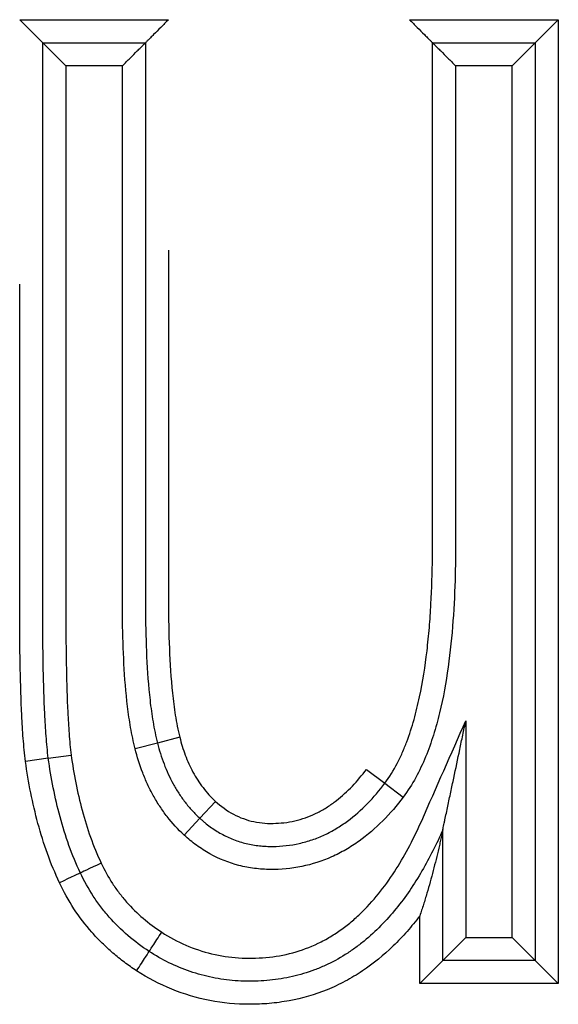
# Model space of a CAD drawing. Header units: millimetres. Extents: x 1618 to 4606, y -976 to 1137.
# Tile 16 of 41: x 2629.15 to 2631.48, y 753.62 to 757.9. Entities that reach past the tile are written whole.
import ezdxf

# ---------------------------------------------------------------- set-up
doc = ezdxf.new("R2010")
doc.units = ezdxf.units.MM

msp = doc.modelspace()

# ---------------------------------------------------------------- linework, layer by layer
for p, q in [((2629.1458, 757.8966), (2629.7918, 757.8966)), ((2630.8377, 757.8966), (2631.4836, 757.8966)), ((2631.4836, 757.8966), (2631.3836, 757.7966)), ((2631.4836, 757.8966), (2631.4836, 753.712)), ((2629.2458, 757.7966), (2629.6918, 757.7966)), ((2630.9377, 757.7966), (2631.3836, 757.7966)), ((2631.3836, 757.7966), (2631.2836, 757.6966)), ((2631.3836, 757.7966), (2631.3836, 753.812)), ((2629.5918, 757.6966), (2629.3458, 757.6966)), ((2631.2836, 757.6966), (2631.0377, 757.6966)), ((2631.2836, 753.912), (2631.2836, 757.6966)), ((2631.0823, 754.853), (2631.0823, 753.912)), ((2629.7438, 754.7561), (2629.6468, 754.7317)), ((2629.8406, 754.7811), (2629.7438, 754.7561)), ((2629.27, 754.69), (2629.1709, 754.6761)), ((2629.27, 754.69), (2629.369, 754.7038)), ((2630.6505, 754.6417), (2630.7305, 754.5816)), ((2630.7305, 754.5816), (2630.8104, 754.5215)), ((2629.9956, 754.5031), (2629.9277, 754.4297)), ((2629.9277, 754.4297), (2629.8599, 754.3562)), ((2630.9823, 753.812), (2630.9823, 754.379)), ((2630.8823, 753.712), (2630.8823, 754.006)), ((2630.9823, 753.812), (2631.0823, 753.912)), ((2631.0823, 753.912), (2631.2836, 753.912)), ((2631.3836, 753.812), (2631.2836, 753.912)), ((2630.9823, 753.812), (2630.8823, 753.712)), ((2631.3836, 753.812), (2630.9823, 753.812)), ((2631.4836, 753.712), (2631.3836, 753.812)), ((2631.4836, 753.712), (2630.8823, 753.712))]:
    msp.add_line(p, q)
for centre, major_axis, ratio, start_param, end_param in [((2629.4999, 754.2343), (-0.0905, -0.0424), 0.003875, 4.712389, 6.283185), ((2629.3189, 754.1491), (-0.0904, -0.0428), 0.003875, 3.141593, 4.712388), ((2629.7618, 753.9354), (-0.0543, -0.084), 0.007436, 0, 1.5708), ((2629.6527, 753.7678), (-0.0549, -0.0836), 0.007436, 1.570796, 3.141593)]:
    msp.add_ellipse(centre, major_axis=major_axis, ratio=ratio, start_param=start_param, end_param=end_param)
for points, knots in [([(2629.2458, 757.7966), (2629.2458, 757.7966), (2629.2448, 757.7976), (2629.2421, 757.8004), (2629.241, 757.8015), (2629.2384, 757.8041), (2629.2369, 757.8056), (2629.2336, 757.8088), (2629.2318, 757.8106), (2629.228, 757.8144), (2629.226, 757.8164), (2629.2198, 757.8227), (2629.2151, 757.8273), (2629.2006, 757.8418), (2629.1902, 757.8522), (2629.1737, 757.8687), (2629.1682, 757.8742), (2629.1571, 757.8854), (2629.1514, 757.891), (2629.1458, 757.8966)], [0, 0, 0, 0, 0.125, 0.125, 0.1875, 0.1875, 0.25, 0.25, 0.3125, 0.3125, 0.375, 0.375, 0.5, 0.5, 0.75, 0.75, 0.875, 0.875, 1, 1, 1, 1]), ([(2629.7918, 757.8966), (2629.7862, 757.891), (2629.7805, 757.8854), (2629.7693, 757.8742), (2629.7638, 757.8687), (2629.7474, 757.8522), (2629.7369, 757.8418), (2629.7224, 757.8273), (2629.7178, 757.8227), (2629.7115, 757.8164), (2629.7095, 757.8144), (2629.7057, 757.8106), (2629.7039, 757.8088), (2629.7007, 757.8056), (2629.6992, 757.8041), (2629.6966, 757.8015), (2629.6955, 757.8004), (2629.6927, 757.7976), (2629.6918, 757.7966), (2629.6918, 757.7966)], [0, 0, 0, 0, 0.125, 0.125, 0.25, 0.25, 0.5, 0.5, 0.625, 0.625, 0.6875, 0.6875, 0.75, 0.75, 0.8125, 0.8125, 0.875, 0.875, 1, 1, 1, 1]), ([(2630.8377, 757.8966), (2630.8433, 757.891), (2630.8489, 757.8854), (2630.8601, 757.8742), (2630.8656, 757.8687), (2630.8821, 757.8522), (2630.8925, 757.8418), (2630.907, 757.8273), (2630.9116, 757.8227), (2630.9179, 757.8164), (2630.9199, 757.8144), (2630.9237, 757.8106), (2630.9255, 757.8088), (2630.9288, 757.8056), (2630.9302, 757.8041), (2630.9328, 757.8015), (2630.934, 757.8004), (2630.9367, 757.7976), (2630.9377, 757.7966), (2630.9377, 757.7966)], [0, 0, 0, 0, 0.125, 0.125, 0.25, 0.25, 0.5, 0.5, 0.625, 0.625, 0.6875, 0.6875, 0.75, 0.75, 0.8125, 0.8125, 0.875, 0.875, 1, 1, 1, 1]), ([(2629.3458, 757.6966), (2629.3402, 757.7023), (2629.3345, 757.7079), (2629.3234, 757.7191), (2629.3179, 757.7246), (2629.3014, 757.741), (2629.291, 757.7515), (2629.2765, 757.766), (2629.2718, 757.7706), (2629.2655, 757.7769), (2629.2635, 757.7789), (2629.2598, 757.7827), (2629.258, 757.7845), (2629.2547, 757.7877), (2629.2532, 757.7892), (2629.2506, 757.7918), (2629.2495, 757.7929), (2629.2468, 757.7957), (2629.2458, 757.7967), (2629.2458, 757.7966)], [0, 0, 0, 0, 0.125, 0.125, 0.25, 0.25, 0.5, 0.5, 0.625, 0.625, 0.6875, 0.6875, 0.75, 0.75, 0.8125, 0.8125, 0.875, 0.875, 1, 1, 1, 1]), ([(2629.27, 754.69), (2629.2659, 754.7221), (2629.263, 754.7542), (2629.2582, 754.8187), (2629.2563, 754.8509), (2629.2516, 754.9478), (2629.2496, 755.0124), (2629.247, 755.1418), (2629.2463, 755.2066), (2629.2458, 755.3037), (2629.2458, 755.3361), (2629.2458, 755.4008), (2629.2458, 755.6922), (2629.2458, 756.5016), (2629.2458, 757.2786), (2629.2458, 757.7966)], [0, 0, 0, 0, 0.03125, 0.03125, 0.0625, 0.0625, 0.125, 0.125, 0.1875, 0.1875, 0.21875, 0.21875, 0.25, 0.5, 1, 1, 1, 1]), ([(2629.5918, 757.6966), (2629.5974, 757.7023), (2629.603, 757.7079), (2629.6142, 757.7191), (2629.6197, 757.7246), (2629.6362, 757.741), (2629.6466, 757.7515), (2629.6611, 757.766), (2629.6657, 757.7706), (2629.672, 757.7769), (2629.674, 757.7789), (2629.6778, 757.7827), (2629.6796, 757.7845), (2629.6829, 757.7877), (2629.6843, 757.7892), (2629.6869, 757.7918), (2629.6881, 757.7929), (2629.6908, 757.7957), (2629.6918, 757.7967), (2629.6918, 757.7966)], [0, 0, 0, 0, 0.125, 0.125, 0.25, 0.25, 0.5, 0.5, 0.625, 0.625, 0.6875, 0.6875, 0.75, 0.75, 0.8125, 0.8125, 0.875, 0.875, 1, 1, 1, 1]), ([(2629.6918, 757.7966), (2629.6918, 757.2888), (2629.6918, 756.5271), (2629.6918, 755.7337), (2629.6918, 755.448), (2629.6918, 755.3846), (2629.6917, 755.3528), (2629.6925, 755.2576), (2629.6939, 755.194), (2629.6999, 755.0674), (2629.7044, 755.0044), (2629.715, 754.9106), (2629.7192, 754.8794), (2629.7297, 754.8174), (2629.7359, 754.7866), (2629.7438, 754.7561)], [0, 0, 0, 0, 0.5, 0.75, 0.78125, 0.78125, 0.8125, 0.8125, 0.875, 0.875, 0.9375, 0.9375, 0.96875, 0.96875, 1, 1, 1, 1]), ([(2630.7305, 754.5816), (2630.7509, 754.6086), (2630.7686, 754.6375), (2630.7923, 754.683), (2630.7997, 754.6986), (2630.8135, 754.7299), (2630.8199, 754.7457), (2630.8379, 754.7934), (2630.8482, 754.8256), (2630.8665, 754.8905), (2630.8744, 754.9232), (2630.8954, 755.0222), (2630.9058, 755.089), (2630.9177, 755.1901), (2630.921, 755.2239), (2630.9267, 755.2916), (2630.929, 755.3254), (2630.9346, 755.4269), (2630.9366, 755.4946), (2630.9377, 755.5961), (2630.9377, 755.63), (2630.9377, 755.6977), (2630.9377, 755.867), (2630.9377, 756.5779), (2630.9377, 757.255), (2630.9377, 757.7966)], [0, 0, 0, 0, 0.03125, 0.03125, 0.046875, 0.046875, 0.0625, 0.0625, 0.09375, 0.09375, 0.125, 0.125, 0.1875, 0.1875, 0.21875, 0.21875, 0.25, 0.25, 0.3125, 0.3125, 0.34375, 0.34375, 0.375, 0.5, 1, 1, 1, 1]), ([(2630.9377, 757.7966), (2630.9377, 757.7966), (2630.9386, 757.7957), (2630.9414, 757.7929), (2630.9425, 757.7918), (2630.9451, 757.7892), (2630.9466, 757.7877), (2630.9498, 757.7845), (2630.9516, 757.7827), (2630.9554, 757.7789), (2630.9574, 757.7769), (2630.9637, 757.7706), (2630.9683, 757.766), (2630.9829, 757.7515), (2630.9933, 757.741), (2631.0097, 757.7246), (2631.0153, 757.7191), (2631.0264, 757.7079), (2631.0321, 757.7023), (2631.0377, 757.6966)], [0, 0, 0, 0, 0.125, 0.125, 0.1875, 0.1875, 0.25, 0.25, 0.3125, 0.3125, 0.375, 0.375, 0.5, 0.5, 0.75, 0.75, 0.875, 0.875, 1, 1, 1, 1]), ([(2629.3458, 757.6966), (2629.3458, 757.1977), (2629.3458, 756.4493), (2629.3458, 755.7009), (2629.3458, 755.3891), (2629.3457, 755.3267), (2629.3463, 755.202), (2629.347, 755.1396), (2629.3496, 755.0149), (2629.3515, 754.9526), (2629.356, 754.8592), (2629.3578, 754.8281), (2629.3624, 754.7659), (2629.3651, 754.7348), (2629.369, 754.7038)], [0, 0, 0, 0, 0.5, 0.75, 0.75, 0.8125, 0.8125, 0.875, 0.875, 0.9375, 0.9375, 0.96875, 0.96875, 1, 1, 1, 1]), ([(2629.6468, 754.7317), (2629.639, 754.7621), (2629.6327, 754.7926), (2629.622, 754.8538), (2629.6176, 754.8845), (2629.6065, 754.9765), (2629.6017, 755.0381), (2629.595, 755.1613), (2629.5932, 755.2231), (2629.5919, 755.3157), (2629.5918, 755.3467), (2629.5918, 755.4085), (2629.5918, 755.6868), (2629.5918, 756.4598), (2629.5918, 757.2019), (2629.5918, 757.6966)], [0, 0, 0, 0, 0.03125, 0.03125, 0.0625, 0.0625, 0.125, 0.125, 0.1875, 0.1875, 0.21875, 0.21875, 0.25, 0.5, 1, 1, 1, 1]), ([(2631.0377, 757.6966), (2631.0377, 757.1611), (2631.0377, 756.4916), (2631.0377, 755.8054), (2631.0377, 755.6547), (2631.0377, 755.6213), (2631.0377, 755.6045), (2631.0374, 755.5543), (2631.0369, 755.5209), (2631.0344, 755.4205), (2631.0313, 755.3536), (2631.0216, 755.2199), (2631.0148, 755.153), (2630.9962, 755.0196), (2630.9843, 754.9534), (2630.9606, 754.8551), (2630.9517, 754.8226), (2630.9316, 754.7587), (2630.9204, 754.7273), (2630.8951, 754.6658), (2630.881, 754.6357), (2630.8489, 754.5772), (2630.831, 754.5488), (2630.8104, 754.5215)], [0, 0, 0, 0, 0.5, 0.625, 0.640625, 0.640625, 0.65625, 0.65625, 0.6875, 0.6875, 0.75, 0.75, 0.8125, 0.8125, 0.875, 0.875, 0.90625, 0.90625, 0.9375, 0.9375, 0.96875, 0.96875, 1, 1, 1, 1]), ([(2629.7918, 756.8966), (2629.7918, 756.7101), (2629.7918, 756.2635), (2629.7918, 755.7845), (2629.7918, 755.4921), (2629.7918, 755.4271), (2629.7917, 755.3946), (2629.7919, 755.2971), (2629.7929, 755.2321), (2629.798, 755.1025), (2629.8019, 755.0378), (2629.812, 754.9411), (2629.816, 754.909), (2629.8262, 754.8449), (2629.8324, 754.8129), (2629.8406, 754.7811)], [0, 0, 0, 0, 0.26408, 0.63204, 0.678035, 0.678035, 0.72403, 0.72403, 0.81602, 0.81602, 0.90801, 0.90801, 0.954005, 0.954005, 1, 1, 1, 1]), ([(2629.1709, 754.6761), (2629.1667, 754.7095), (2629.1636, 754.743), (2629.1585, 754.81), (2629.1566, 754.8435), (2629.1516, 754.944), (2629.1496, 755.0111), (2629.1469, 755.1452), (2629.1462, 755.2123), (2629.1458, 755.313), (2629.1458, 755.3465), (2629.1458, 755.4136), (2629.1458, 755.7156), (2629.1458, 756.1716), (2629.1458, 756.5939), (2629.1458, 756.7479)], [0, 0, 0, 0, 0.048572, 0.048572, 0.097144, 0.097144, 0.194288, 0.194288, 0.291432, 0.291432, 0.340004, 0.340004, 0.388576, 0.777152, 1, 1, 1, 1]), ([(2629.7624, 753.935), (2629.8294, 753.8918), (2629.9014, 753.8599), (2630.0178, 753.8319), (2630.0568, 753.8261), (2630.1158, 753.8223), (2630.1355, 753.8218), (2630.1749, 753.8223), (2630.1948, 753.8232), (2630.294, 753.8322), (2630.3698, 753.8522), (2630.4595, 753.8954), (2630.477, 753.9049), (2630.5109, 753.9252), (2630.5438, 753.947), (2630.5748, 753.9714), (2630.6049, 753.9971), (2630.6195, 754.0105), (2630.6619, 754.0525), (2630.688, 754.0821), (2630.7365, 754.1439), (2630.759, 754.1761), (2630.8011, 754.2426), (2630.8207, 754.2769), (2630.8575, 754.3471), (2630.8746, 754.3827), (2630.9545, 754.5636), (2631.0184, 754.7083), (2631.0823, 754.853)], [0, 0, 0, 0, 0.125, 0.125, 0.1875, 0.1875, 0.21875, 0.21875, 0.25, 0.25, 0.375, 0.375, 0.40625, 0.40625, 0.4375, 0.46875, 0.46875, 0.5, 0.5, 0.5625, 0.5625, 0.625, 0.625, 0.6875, 0.6875, 0.75, 0.75, 1, 1, 1, 1]), ([(2630.9823, 754.379), (2630.9823, 754.3791), (2630.9824, 754.3796), (2630.9828, 754.3815), (2630.9831, 754.3828), (2630.9841, 754.3875), (2630.9849, 754.3914), (2630.9867, 754.3998), (2630.9876, 754.4043), (2630.9895, 754.4134), (2630.9905, 754.4181), (2630.9935, 754.4324), (2630.9956, 754.4422), (2630.9998, 754.4621), (2631.0019, 754.4721), (2631.0083, 754.5023), (2631.0125, 754.5226), (2631.0211, 754.5633), (2631.0255, 754.5838), (2631.0385, 754.6454), (2631.0472, 754.6869), (2631.0603, 754.7491), (2631.0647, 754.7699), (2631.0713, 754.801), (2631.0746, 754.8166), (2631.0779, 754.8322), (2631.0801, 754.8425), (2631.0811, 754.8477), (2631.0823, 754.853)], [0, 0, 0, 0, 0.014933, 0.014933, 0.030569, 0.030569, 0.061841, 0.061841, 0.093113, 0.093113, 0.124385, 0.124385, 0.186929, 0.186929, 0.249473, 0.249473, 0.374561, 0.374561, 0.499649, 0.499649, 0.749824, 0.749824, 0.874912, 0.874912, 0.937456, 0.968728, 0.968728, 1, 1, 1, 1]), ([(2629.7438, 754.7561), (2629.7515, 754.7254), (2629.7609, 754.6951), (2629.7834, 754.6358), (2629.7965, 754.6069), (2629.8194, 754.5652), (2629.8275, 754.5516), (2629.8448, 754.5251), (2629.854, 754.5122), (2629.8734, 754.4871), (2629.8836, 754.475), (2629.905, 754.4516), (2629.9161, 754.4404), (2629.9277, 754.4297)], [0, 0, 0, 0, 0.25, 0.25, 0.5, 0.5, 0.625, 0.625, 0.75, 0.75, 0.875, 0.875, 1, 1, 1, 1]), ([(2629.8406, 754.7811), (2629.8472, 754.755), (2629.8551, 754.7291), (2629.874, 754.6786), (2629.885, 754.654), (2629.9105, 754.6066), (2629.9252, 754.5838), (2629.9578, 754.5413), (2629.9758, 754.5214), (2629.9956, 754.5031)], [0, 0, 0, 0, 0.25, 0.25, 0.5, 0.5, 0.75, 0.75, 1, 1, 1, 1]), ([(2629.8599, 754.3562), (2629.833, 754.3811), (2629.8083, 754.408), (2629.7746, 754.4513), (2629.7639, 754.4662), (2629.7439, 754.4967), (2629.7345, 754.5123), (2629.7167, 754.5443), (2629.7085, 754.5606), (2629.6932, 754.5937), (2629.6861, 754.6105), (2629.6666, 754.6614), (2629.6557, 754.6962), (2629.6468, 754.7317)], [0, 0, 0, 0, 0.25, 0.25, 0.375, 0.375, 0.5, 0.5, 0.625, 0.625, 0.75, 0.75, 1, 1, 1, 1]), ([(2629.3188, 754.1494), (2629.2992, 754.1909), (2629.2818, 754.2331), (2629.2508, 754.3191), (2629.2371, 754.3628), (2629.2011, 754.4954), (2629.1836, 754.5854), (2629.1709, 754.6761)], [0, 0, 0, 0, 0.25, 0.25, 0.5, 0.5, 1, 1, 1, 1]), ([(2629.4093, 754.1919), (2629.3908, 754.231), (2629.3744, 754.271), (2629.3451, 754.3525), (2629.3322, 754.3938), (2629.3096, 754.4774), (2629.2999, 754.5196), (2629.2831, 754.6044), (2629.2759, 754.6471), (2629.27, 754.69)], [0, 0, 0, 0, 0.25, 0.25, 0.5, 0.5, 0.75, 0.75, 1, 1, 1, 1]), ([(2629.369, 754.7038), (2629.3746, 754.6634), (2629.3813, 754.6233), (2629.3971, 754.5433), (2629.4062, 754.5036), (2629.4274, 754.4249), (2629.4394, 754.3859), (2629.4668, 754.3092), (2629.4822, 754.2716), (2629.4997, 754.2347)], [0, 0, 0, 0, 0.25, 0.25, 0.5, 0.5, 0.75, 0.75, 1, 1, 1, 1]), ([(2629.9956, 754.5031), (2630.0193, 754.4815), (2630.045, 754.4626), (2630.1016, 754.4322), (2630.1314, 754.4214), (2630.1782, 754.4116), (2630.1942, 754.4094), (2630.2259, 754.4071), (2630.2417, 754.407), (2630.2732, 754.4082), (2630.289, 754.4096), (2630.3204, 754.4141), (2630.3362, 754.4173), (2630.3824, 754.4293), (2630.4119, 754.4406), (2630.4472, 754.4586), (2630.4542, 754.4624), (2630.468, 754.4703), (2630.4748, 754.4745), (2630.4949, 754.4874), (2630.5078, 754.4966), (2630.545, 754.5255), (2630.568, 754.5467), (2630.6113, 754.5922), (2630.6315, 754.6163), (2630.6505, 754.6417)], [0, 0, 0, 0, 0.125, 0.125, 0.25, 0.25, 0.3125, 0.3125, 0.375, 0.375, 0.4375, 0.4375, 0.5, 0.5, 0.625, 0.625, 0.65625, 0.65625, 0.6875, 0.6875, 0.75, 0.75, 0.875, 0.875, 1, 1, 1, 1]), ([(2629.9277, 754.4297), (2629.9295, 754.4281), (2629.9314, 754.4264), (2629.935, 754.4232), (2629.9405, 754.4183), (2629.9534, 754.4074), (2629.9801, 754.3867), (2630.0125, 754.366), (2630.0383, 754.3528), (2630.0559, 754.3446), (2630.0649, 754.3407), (2630.0921, 754.3301), (2630.129, 754.3186), (2630.1763, 754.3105), (2630.2052, 754.3083), (2630.2246, 754.3074), (2630.2344, 754.3072), (2630.2831, 754.3076), (2630.3215, 754.3118), (2630.3784, 754.3246), (2630.3972, 754.3299), (2630.4338, 754.3424), (2630.4696, 754.3569), (2630.5036, 754.3751), (2630.5367, 754.395), (2630.553, 754.4059), (2630.5998, 754.4404), (2630.6285, 754.466), (2630.6822, 754.521), (2630.7071, 754.5506), (2630.7305, 754.5816)], [0, 0, 0, 0, 0.007813, 0.007813, 0.015625, 0.03125, 0.0625, 0.125, 0.15625, 0.15625, 0.1875, 0.1875, 0.25, 0.3125, 0.34375, 0.34375, 0.375, 0.375, 0.5, 0.5, 0.5625, 0.5625, 0.625, 0.6875, 0.6875, 0.75, 0.75, 0.875, 0.875, 1, 1, 1, 1]), ([(2630.8104, 754.5215), (2630.7829, 754.4849), (2630.7534, 754.4504), (2630.6899, 754.3863), (2630.6558, 754.3567), (2630.6095, 754.3237), (2630.6001, 754.3172), (2630.5808, 754.3048), (2630.571, 754.2988), (2630.5411, 754.2816), (2630.5207, 754.2712), (2630.4583, 754.2435), (2630.415, 754.2295), (2630.3245, 754.211), (2630.2792, 754.2069), (2630.2109, 754.2075), (2630.1881, 754.2089), (2630.1538, 754.2133), (2630.1424, 754.2151), (2630.1198, 754.2194), (2630.0641, 754.2318), (2630.0115, 754.2529), (2629.9613, 754.2808), (2629.9514, 754.2867), (2629.932, 754.2992), (2629.9225, 754.3057), (2629.8946, 754.326), (2629.8769, 754.3407), (2629.8599, 754.3562)], [0, 0, 0, 0, 0.125, 0.125, 0.25, 0.25, 0.28125, 0.28125, 0.3125, 0.3125, 0.375, 0.375, 0.5, 0.5, 0.625, 0.625, 0.6875, 0.6875, 0.71875, 0.71875, 0.75, 0.875, 0.875, 0.90625, 0.90625, 0.9375, 0.9375, 1, 1, 1, 1]), ([(2630.9823, 754.379), (2630.9688, 754.3485), (2630.9546, 754.3183), (2630.9245, 754.2589), (2630.9087, 754.2296), (2630.8581, 754.1431), (2630.8211, 754.0883), (2630.7381, 753.986), (2630.6923, 753.9385), (2630.6274, 753.8855), (2630.614, 753.8753), (2630.5869, 753.8558), (2630.5455, 753.8279), (2630.4872, 753.7963), (2630.441, 753.7771), (2630.4096, 753.7652), (2630.3937, 753.7598), (2630.3456, 753.7454), (2630.2808, 753.7306), (2630.2146, 753.724), (2630.1645, 753.722), (2630.1476, 753.7218), (2630.1142, 753.7223), (2630.0642, 753.7246), (2629.9986, 753.7337), (2629.95, 753.7452), (2629.9178, 753.7539), (2629.9017, 753.7589), (2629.8223, 753.7861), (2629.7631, 753.8155), (2629.7076, 753.8514)], [0, 0, 0, 0, 0.0625, 0.0625, 0.125, 0.125, 0.25, 0.25, 0.375, 0.375, 0.40625, 0.40625, 0.4375, 0.5, 0.53125, 0.53125, 0.5625, 0.5625, 0.625, 0.6875, 0.6875, 0.71875, 0.71875, 0.75, 0.8125, 0.84375, 0.84375, 0.875, 0.875, 1, 1, 1, 1]), ([(2630.9823, 754.379), (2630.9823, 754.379), (2630.982, 754.3776), (2630.981, 754.3732), (2630.9804, 754.3702), (2630.9791, 754.364), (2630.9783, 754.3605), (2630.9768, 754.3534), (2630.976, 754.3498), (2630.9735, 754.3387), (2630.9718, 754.331), (2630.9683, 754.3154), (2630.9665, 754.3074), (2630.9609, 754.2834), (2630.9571, 754.2673), (2630.9491, 754.2349), (2630.9449, 754.2187), (2630.9322, 754.1698), (2630.9231, 754.1371), (2630.9085, 754.088), (2630.9035, 754.0715), (2630.8957, 754.0469), (2630.8931, 754.0387), (2630.8877, 754.0224), (2630.885, 754.0143), (2630.8823, 754.006)], [0, 0, 0, 0, 0.03125, 0.03125, 0.0625, 0.0625, 0.09375, 0.09375, 0.125, 0.125, 0.1875, 0.1875, 0.25, 0.25, 0.375, 0.375, 0.5, 0.5, 0.75, 0.75, 0.875, 0.875, 0.9375, 0.9375, 1, 1, 1, 1]), ([(2629.4997, 754.2347), (2629.514, 754.2041), (2629.5303, 754.1746), (2629.5579, 754.1322), (2629.5677, 754.1184), (2629.588, 754.0916), (2629.5987, 754.0786), (2629.6321, 754.0408), (2629.6563, 754.0172), (2629.7073, 753.9735), (2629.7343, 753.9535), (2629.7624, 753.935)], [0, 0, 0, 0, 0.25, 0.25, 0.375, 0.375, 0.5, 0.5, 0.75, 0.75, 1, 1, 1, 1]), ([(2629.7076, 753.8514), (2629.6755, 753.8724), (2629.6449, 753.8953), (2629.5867, 753.9452), (2629.5594, 753.972), (2629.5215, 754.0151), (2629.5093, 754.03), (2629.4862, 754.0604), (2629.4533, 754.1072), (2629.4256, 754.1572), (2629.4093, 754.1919)], [0, 0, 0, 0, 0.25, 0.25, 0.5, 0.5, 0.625, 0.625, 0.75, 1, 1, 1, 1]), ([(2629.6533, 753.7674), (2629.6353, 753.7792), (2629.6177, 753.7915), (2629.5834, 753.8172), (2629.55, 753.844), (2629.5185, 753.8729), (2629.488, 753.9029), (2629.4732, 753.9185), (2629.4307, 753.9669), (2629.4047, 754.0011), (2629.3578, 754.073), (2629.337, 754.1105), (2629.3188, 754.1494)], [0, 0, 0, 0, 0.125, 0.125, 0.25, 0.375, 0.375, 0.5, 0.5, 0.75, 0.75, 1, 1, 1, 1]), ([(2630.8823, 754.006), (2630.8647, 753.9828), (2630.8464, 753.9603), (2630.8081, 753.9167), (2630.788, 753.8956), (2630.7257, 753.8351), (2630.6812, 753.7987), (2630.6213, 753.7586), (2630.6091, 753.7509), (2630.5842, 753.736), (2630.5715, 753.7288), (2630.5331, 753.7083), (2630.5069, 753.6961), (2630.4272, 753.6637), (2630.3722, 753.6477), (2630.287, 753.632), (2630.2581, 753.6281), (2630.2005, 753.623), (2630.1717, 753.6219), (2630.0855, 753.6221), (2630.0281, 753.6273), (2629.9138, 753.6494), (2629.8588, 753.6659), (2629.753, 753.7091), (2629.7022, 753.7358), (2629.6533, 753.7674)], [0, 0, 0, 0, 0.0625, 0.0625, 0.125, 0.125, 0.25, 0.25, 0.28125, 0.28125, 0.3125, 0.3125, 0.375, 0.375, 0.5, 0.5, 0.5625, 0.5625, 0.625, 0.625, 0.75, 0.75, 0.875, 0.875, 1, 1, 1, 1])]:
    msp.add_open_spline(points, degree=3, knots=knots)

doc.saveas('drawing.dxf')
